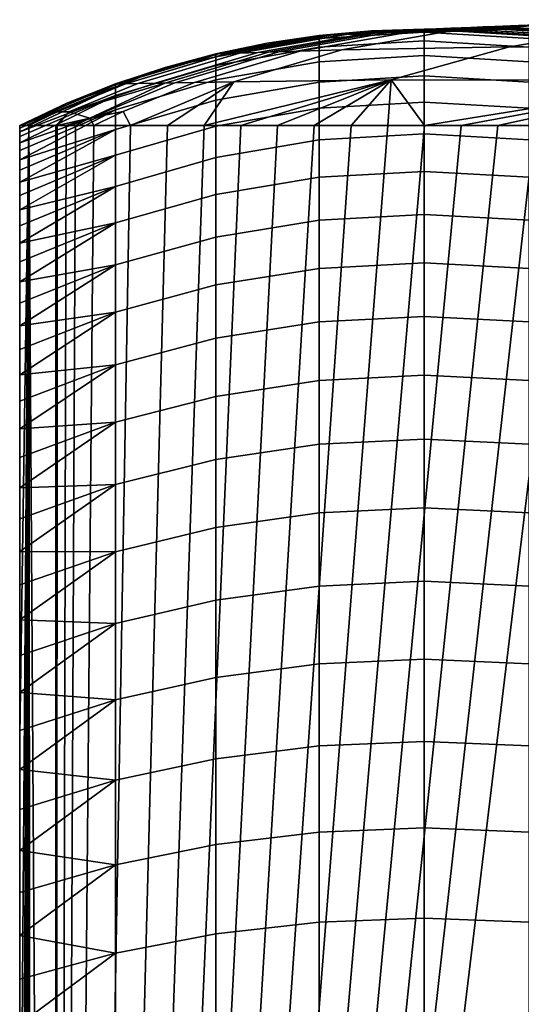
# Model space of a CAD drawing. Header units: millimetres. Extents: x 2387 to 13955, y -4964 to 364.
# Tile 213 of 256: x 12041 to 12069, y -2824 to -2769. Entities that reach past the tile are written whole.
import ezdxf

# ---------------------------------------------------------------- set-up
doc = ezdxf.new("R2010")
doc.units = ezdxf.units.MM
doc.header["$MEASUREMENT"] = 0
doc.layers.add('sistema 2', color=7, linetype='Continuous', true_color=0x000000)

msp = doc.modelspace()

# ---------------------------------------------------------------- linework, layer by layer
at = {"layer": 'sistema 2'}
for points in [[(12064.939, -2770.055, 721.872), (12074.878, -2769.835, 673.273), (12068.096, -2770.96, 673.24), (12058.743, -2771.136, 721.822)], [(12066.613, -2769.86, 743.192), (12067.271, -2769.833, 740.153), (12061.215, -2770.189, 740.096), (12060.594, -2770.214, 743.134)], [(12067.271, -2769.833, 740.153), (12068.588, -2769.782, 734.077), (12062.456, -2770.141, 734.022), (12061.215, -2770.189, 740.096)], [(12068.588, -2769.782, 734.077), (12071.221, -2769.69, 721.923), (12064.939, -2770.055, 721.872), (12062.456, -2770.141, 734.022)], [(12071.221, -2769.69, 721.923), (12081.748, -2769.455, 673.307), (12074.878, -2769.835, 673.273), (12064.939, -2770.055, 721.872)], [(12072.625, -2770.218, 743.25), (12073.321, -2770.192, 740.21), (12067.271, -2769.833, 740.153), (12066.613, -2769.86, 743.192)], [(12073.321, -2770.192, 740.21), (12074.713, -2770.144, 734.131), (12068.588, -2769.782, 734.077), (12067.271, -2769.833, 740.153)], [(12074.878, -2769.835, 673.273), (12094.778, -2769.905, 576.075), (12086.846, -2771.011, 576.076), (12068.096, -2770.96, 673.24)], [(12074.713, -2770.144, 734.131), (12077.495, -2770.058, 721.973), (12071.221, -2769.69, 721.923), (12068.588, -2769.782, 734.077)], [(12057.647, -2770.327, 764.621), (12051.876, -2771.353, 764.527), (12051.729, -2771.358, 770.713), (12057.492, -2770.333, 770.825)], [(12054.595, -2770.763, 1086.864), (12057.492, -2770.333, 770.825), (12051.729, -2771.358, 770.713)], [(12051.729, -2771.52, 1093.438), (12057.492, -2770.496, 1093.489), (12057.492, -2770.334, 1086.864), (12054.595, -2770.763, 1086.864)], [(12057.647, -2770.327, 764.621), (12058.114, -2770.31, 758.433), (12052.317, -2771.34, 758.356), (12051.876, -2771.353, 764.527)], [(12058.114, -2770.31, 758.433), (12058.891, -2770.281, 752.278), (12053.051, -2771.316, 752.213), (12052.317, -2771.34, 758.356)], [(12058.891, -2770.281, 752.278), (12059.974, -2770.24, 746.172), (12054.074, -2771.283, 746.113), (12053.051, -2771.316, 752.213)], [(12059.974, -2770.24, 746.172), (12060.594, -2770.214, 743.134), (12054.658, -2771.263, 743.077), (12054.074, -2771.283, 746.113)], [(12057.492, -2770.334, 1086.864), (12057.492, -2770.333, 770.825), (12054.595, -2770.763, 1086.864)], [(12060.594, -2770.214, 743.134), (12061.215, -2770.189, 740.096), (12055.241, -2771.243, 740.04), (12054.658, -2771.263, 743.077)], [(12061.215, -2770.189, 740.096), (12062.456, -2770.141, 734.022), (12056.408, -2771.205, 733.968), (12055.241, -2771.243, 740.04)], [(12062.456, -2770.141, 734.022), (12064.939, -2770.055, 721.872), (12058.743, -2771.136, 721.822), (12056.408, -2771.205, 733.968)], [(12063.502, -2769.981, 764.716), (12057.647, -2770.327, 764.621), (12057.492, -2770.333, 770.825), (12063.337, -2769.987, 770.937)], [(12057.492, -2770.333, 770.825), (12060.41, -2770.074, 1086.864), (12063.337, -2769.987, 770.937)], [(12060.41, -2770.074, 1086.864), (12057.492, -2770.334, 1086.864), (12057.492, -2770.496, 1093.489)], [(12057.492, -2770.496, 1093.489), (12063.337, -2770.151, 1093.506), (12060.41, -2770.074, 1086.864)], [(12060.41, -2770.074, 1086.864), (12057.492, -2770.333, 770.825), (12057.492, -2770.334, 1086.864)], [(12063.337, -2770.151, 1093.506), (12057.492, -2770.496, 1093.489), (12057.492, -2770.984, 1100.097), (12063.337, -2770.639, 1100.131)], [(12063.502, -2769.981, 764.716), (12063.994, -2769.962, 758.512), (12058.114, -2770.31, 758.433), (12057.647, -2770.327, 764.621)], [(12063.994, -2769.962, 758.512), (12064.812, -2769.93, 752.344), (12058.891, -2770.281, 752.278), (12058.114, -2770.31, 758.433)], [(12064.812, -2769.93, 752.344), (12065.956, -2769.887, 746.231), (12059.974, -2770.24, 746.172), (12058.891, -2770.281, 752.278)], [(12065.956, -2769.887, 746.231), (12066.613, -2769.86, 743.192), (12060.594, -2770.214, 743.134), (12059.974, -2770.24, 746.172)], [(12063.337, -2769.987, 770.937), (12060.41, -2770.074, 1086.864), (12063.337, -2769.988, 1086.864)], [(12060.41, -2770.074, 1086.864), (12063.337, -2770.151, 1093.506), (12063.337, -2769.988, 1086.864)], [(12063.337, -2769.987, 770.937), (12069.175, -2770.336, 771.05), (12069.348, -2770.33, 764.811), (12063.502, -2769.981, 764.716)], [(12069.175, -2770.336, 771.05), (12063.337, -2769.987, 770.937), (12063.337, -2769.988, 1086.864), (12066.263, -2770.076, 1086.864)], [(12063.337, -2769.988, 1086.864), (12063.337, -2770.151, 1093.506), (12066.263, -2770.076, 1086.864)], [(12063.337, -2770.151, 1093.506), (12069.175, -2770.5, 1093.489), (12069.175, -2770.337, 1086.864), (12066.263, -2770.076, 1086.864)], [(12069.175, -2770.5, 1093.489), (12063.337, -2770.151, 1093.506), (12063.337, -2770.639, 1100.131), (12069.175, -2770.987, 1100.097)], [(12069.348, -2770.33, 764.811), (12069.866, -2770.313, 758.591), (12063.994, -2769.962, 758.512), (12063.502, -2769.981, 764.716)], [(12069.866, -2770.313, 758.591), (12070.729, -2770.284, 752.411), (12064.812, -2769.93, 752.344), (12063.994, -2769.962, 758.512)], [(12070.729, -2770.284, 752.411), (12071.931, -2770.243, 746.29), (12065.956, -2769.887, 746.231), (12064.812, -2769.93, 752.344)], [(12071.931, -2770.243, 746.29), (12072.625, -2770.218, 743.25), (12066.613, -2769.86, 743.192), (12065.956, -2769.887, 746.231)], [(12069.175, -2770.337, 1086.864), (12069.175, -2770.336, 771.05), (12066.263, -2770.076, 1086.864)], [(12057.492, -2770.496, 1093.489), (12051.729, -2771.52, 1093.438), (12051.729, -2772.004, 1099.996), (12057.492, -2770.984, 1100.097)], [(12054.595, -2770.763, 1086.864), (12051.729, -2771.359, 1086.864), (12051.729, -2771.52, 1093.438)], [(12054.595, -2770.763, 1086.864), (12051.729, -2771.358, 770.713), (12051.729, -2771.359, 1086.864)], [(12063.337, -2770.639, 1100.131), (12057.492, -2770.984, 1100.097), (12057.492, -2771.795, 1106.673), (12063.337, -2771.452, 1106.724)], [(12069.175, -2770.987, 1100.097), (12063.337, -2770.639, 1100.131), (12063.337, -2771.452, 1106.724), (12069.175, -2771.798, 1106.673)], [(12051.876, -2771.353, 764.527), (12046.276, -2773.032, 764.437), (12046.138, -2773.034, 770.605), (12051.729, -2771.358, 770.713)], [(12046.138, -2773.034, 770.605), (12048.906, -2772.117, 1086.864), (12051.729, -2771.358, 770.713)], [(12051.876, -2771.353, 764.527), (12052.317, -2771.34, 758.356), (12046.692, -2773.024, 758.28), (12046.276, -2773.032, 764.437)], [(12052.317, -2771.34, 758.356), (12053.051, -2771.316, 752.213), (12047.384, -2773.01, 752.149), (12046.692, -2773.024, 758.28)], [(12053.051, -2771.316, 752.213), (12054.074, -2771.283, 746.113), (12048.35, -2772.991, 746.057), (12047.384, -2773.01, 752.149)], [(12054.074, -2771.283, 746.113), (12054.658, -2771.263, 743.077), (12048.897, -2772.98, 743.021), (12048.35, -2772.991, 746.057)], [(12054.658, -2771.263, 743.077), (12055.241, -2771.243, 740.04), (12049.444, -2772.968, 739.985), (12048.897, -2772.98, 743.021)], [(12051.729, -2771.359, 1086.864), (12051.729, -2771.358, 770.713), (12048.906, -2772.117, 1086.864)], [(12051.729, -2771.52, 1093.438), (12051.729, -2771.359, 1086.864), (12048.906, -2772.117, 1086.864)], [(12055.241, -2771.243, 740.04), (12056.408, -2771.205, 733.968), (12050.538, -2772.946, 733.915), (12049.444, -2772.968, 739.985)], [(12056.408, -2771.205, 733.968), (12058.743, -2771.136, 721.822), (12052.728, -2772.906, 721.773), (12050.538, -2772.946, 733.915)], [(12057.492, -2770.984, 1100.097), (12051.729, -2772.004, 1099.996), (12051.729, -2772.808, 1106.523), (12057.492, -2771.795, 1106.673)], [(12058.743, -2771.136, 721.822), (12068.096, -2770.96, 673.24), (12061.494, -2772.803, 673.208), (12052.728, -2772.906, 721.773)], [(12063.337, -2771.452, 1106.724), (12057.492, -2771.795, 1106.673), (12057.492, -2772.927, 1113.202), (12063.337, -2772.588, 1113.27)], [(12068.096, -2770.96, 673.24), (12086.846, -2771.011, 576.076), (12079.072, -2772.829, 576.076), (12061.494, -2772.803, 673.208)], [(12069.175, -2771.798, 1106.673), (12063.337, -2771.452, 1106.724), (12063.337, -2772.588, 1113.27), (12069.175, -2772.931, 1113.201)], [(12051.729, -2771.52, 1093.438), (12046.138, -2773.194, 1093.356), (12046.138, -2773.672, 1099.832), (12051.729, -2772.004, 1099.996)], [(12051.729, -2771.52, 1093.438), (12048.906, -2772.117, 1086.864), (12046.138, -2773.194, 1093.356)], [(12051.729, -2772.004, 1099.996), (12046.138, -2773.672, 1099.832), (12046.138, -2774.467, 1106.277), (12051.729, -2772.808, 1106.523)], [(12057.492, -2771.795, 1106.673), (12051.729, -2772.808, 1106.523), (12051.729, -2773.932, 1113.002), (12057.492, -2772.927, 1113.202)], [(12046.138, -2773.035, 1086.864), (12046.138, -2773.194, 1093.356), (12048.906, -2772.117, 1086.864)], [(12048.906, -2772.117, 1086.864), (12046.138, -2773.034, 770.605), (12046.138, -2773.035, 1086.864)], [(12046.276, -2773.032, 764.437), (12042.49, -2774.588, 764.375), (12040.808, -2775.336, 770.503), (12046.138, -2773.034, 770.605)], [(12046.138, -2773.034, 770.605), (12040.808, -2775.336, 869.365), (12040.808, -2775.336, 889.138)], [(12046.138, -2773.034, 770.605), (12040.808, -2775.336, 829.82), (12040.808, -2775.336, 849.593)], [(12040.808, -2775.336, 849.593), (12040.808, -2775.336, 869.365), (12046.138, -2773.034, 770.605)], [(12040.808, -2775.336, 889.138), (12040.808, -2775.336, 908.911), (12046.138, -2773.034, 770.605)], [(12046.138, -2773.034, 770.605), (12040.808, -2775.336, 790.275), (12040.808, -2775.336, 810.048)], [(12046.138, -2773.034, 770.605), (12040.808, -2775.336, 770.503), (12040.808, -2775.336, 790.275)], [(12040.808, -2775.336, 829.82), (12046.138, -2773.034, 770.605), (12040.808, -2775.336, 810.048)], [(12046.138, -2773.034, 770.605), (12040.808, -2775.336, 908.911), (12043.434, -2774.109, 1086.864)], [(12046.692, -2773.024, 758.28), (12042.889, -2774.586, 758.229), (12042.49, -2774.588, 764.375), (12046.276, -2773.032, 764.437)], [(12042.889, -2774.586, 758.229), (12046.692, -2773.024, 758.28), (12047.384, -2773.01, 752.149), (12043.552, -2774.581, 752.106)], [(12046.138, -2773.035, 1086.864), (12046.138, -2773.034, 770.605), (12043.434, -2774.109, 1086.864)], [(12043.434, -2774.109, 1086.864), (12046.138, -2773.194, 1093.356), (12046.138, -2773.035, 1086.864)], [(12048.897, -2772.98, 743.021), (12044.715, -2774.945, 739.941), (12043.552, -2774.581, 752.106)], [(12048.35, -2772.991, 746.057), (12048.897, -2772.98, 743.021), (12043.552, -2774.581, 752.106)], [(12047.384, -2773.01, 752.149), (12048.35, -2772.991, 746.057), (12043.552, -2774.581, 752.106)], [(12044.715, -2774.945, 739.941), (12049.444, -2772.968, 739.985), (12050.538, -2772.946, 733.915), (12046.566, -2774.56, 733.88)], [(12049.444, -2772.968, 739.985), (12044.715, -2774.945, 739.941), (12048.897, -2772.98, 743.021)], [(12051.729, -2772.808, 1106.523), (12046.138, -2774.467, 1106.277), (12046.138, -2775.576, 1112.675), (12051.729, -2773.932, 1113.002)], [(12052.728, -2772.906, 721.773), (12046.984, -2775.336, 721.727), (12046.566, -2774.56, 733.88), (12050.538, -2772.946, 733.915)], [(12052.728, -2772.906, 721.773), (12049.031, -2775.336, 709.59), (12046.984, -2775.336, 721.727)], [(12052.728, -2772.906, 721.773), (12051.077, -2775.336, 697.452), (12049.031, -2775.336, 709.59)], [(12061.494, -2772.803, 673.208), (12053.123, -2775.336, 685.315), (12051.077, -2775.336, 697.452)], [(12051.077, -2775.336, 697.452), (12052.728, -2772.906, 721.773), (12061.494, -2772.803, 673.208)], [(12057.492, -2772.927, 1113.202), (12051.729, -2773.932, 1113.002), (12051.729, -2775.374, 1119.418), (12057.492, -2774.38, 1119.667)], [(12061.494, -2772.803, 673.208), (12055.17, -2775.336, 673.177), (12053.123, -2775.336, 685.315)], [(12061.494, -2772.803, 673.208), (12057.216, -2775.336, 661.039), (12055.17, -2775.336, 673.177)], [(12057.216, -2775.336, 661.039), (12061.494, -2772.803, 673.208), (12059.262, -2775.336, 648.901)], [(12063.337, -2772.588, 1113.27), (12057.492, -2772.927, 1113.202), (12057.492, -2774.38, 1119.667), (12063.337, -2774.044, 1119.751)], [(12059.262, -2775.336, 648.901), (12061.494, -2772.803, 673.208), (12061.308, -2775.336, 636.764)], [(12063.354, -2775.336, 624.626), (12061.308, -2775.336, 636.764), (12061.494, -2772.803, 673.208)], [(12063.354, -2775.336, 624.626), (12061.494, -2772.803, 673.208), (12079.072, -2772.829, 576.076)], [(12069.175, -2772.931, 1113.201), (12063.337, -2772.588, 1113.27), (12063.337, -2774.044, 1119.751), (12069.175, -2774.383, 1119.666)], [(12063.354, -2775.336, 624.626), (12079.072, -2772.829, 576.076), (12065.4, -2775.336, 612.489)], [(12065.4, -2775.336, 612.489), (12079.072, -2772.829, 576.076), (12067.446, -2775.336, 600.351)], [(12067.446, -2775.336, 600.351), (12079.072, -2772.829, 576.076), (12069.493, -2775.336, 588.214)], [(12040.808, -2775.493, 1093.243), (12040.808, -2775.688, 1096.428), (12046.138, -2773.194, 1093.356)], [(12046.138, -2773.194, 1093.356), (12040.808, -2775.688, 1096.428), (12046.138, -2773.672, 1099.832)], [(12040.808, -2775.375, 1090.055), (12040.808, -2775.493, 1093.243), (12046.138, -2773.194, 1093.356)], [(12046.138, -2773.194, 1093.356), (12043.434, -2774.109, 1086.864), (12040.808, -2775.375, 1090.055)], [(12046.138, -2773.672, 1099.832), (12040.808, -2775.962, 1099.607), (12040.808, -2776.314, 1102.778)], [(12040.808, -2775.962, 1099.607), (12046.138, -2773.672, 1099.832), (12040.808, -2775.688, 1096.428)], [(12046.138, -2774.467, 1106.277), (12046.138, -2773.672, 1099.832), (12040.808, -2776.314, 1102.778)], [(12043.434, -2774.109, 1086.864), (12040.808, -2775.336, 1086.864), (12040.808, -2775.375, 1090.055)], [(12043.434, -2774.109, 1086.864), (12040.808, -2775.336, 1067.092), (12040.808, -2775.336, 1086.864)], [(12043.434, -2774.109, 1086.864), (12040.808, -2775.336, 1047.319), (12040.808, -2775.336, 1067.092)], [(12043.434, -2774.109, 1086.864), (12040.808, -2775.336, 1007.774), (12040.808, -2775.336, 1027.546)], [(12043.434, -2774.109, 1086.864), (12040.808, -2775.336, 968.228), (12040.808, -2775.336, 988.001)], [(12040.808, -2775.336, 988.001), (12040.808, -2775.336, 1007.774), (12043.434, -2774.109, 1086.864)], [(12040.808, -2775.336, 1027.546), (12040.808, -2775.336, 1047.319), (12043.434, -2774.109, 1086.864)], [(12040.808, -2775.336, 948.456), (12040.808, -2775.336, 968.228), (12043.434, -2774.109, 1086.864)], [(12040.808, -2775.336, 928.683), (12040.808, -2775.336, 948.456), (12043.434, -2774.109, 1086.864)], [(12040.808, -2775.336, 908.911), (12040.808, -2775.336, 928.683), (12043.434, -2774.109, 1086.864)], [(12051.729, -2773.932, 1113.002), (12046.138, -2775.576, 1112.675), (12046.138, -2777, 1119.011), (12051.729, -2775.374, 1119.418)], [(12063.337, -2774.044, 1119.751), (12057.492, -2774.38, 1119.667), (12057.492, -2776.147, 1126.053), (12063.337, -2775.816, 1126.154)], [(12069.175, -2774.383, 1119.666), (12063.337, -2774.044, 1119.751), (12063.337, -2775.816, 1126.154), (12069.175, -2776.15, 1126.052)], [(12046.138, -2774.467, 1106.277), (12040.808, -2776.743, 1105.939), (12040.808, -2777.25, 1109.089)], [(12040.808, -2776.314, 1102.778), (12040.808, -2776.743, 1105.939), (12046.138, -2774.467, 1106.277)], [(12046.138, -2775.576, 1112.675), (12046.138, -2774.467, 1106.277), (12040.808, -2777.25, 1109.089)], [(12040.808, -2775.336, 770.503), (12042.49, -2774.588, 764.375), (12041.312, -2775.336, 758.408)], [(12042.825, -2775.336, 746.398), (12041.312, -2775.336, 758.408), (12042.889, -2774.586, 758.229), (12043.552, -2774.581, 752.106)], [(12041.312, -2775.336, 758.408), (12042.49, -2774.588, 764.375), (12042.889, -2774.586, 758.229)], [(12042.892, -2775.336, 746.003), (12042.825, -2775.336, 746.398), (12043.552, -2774.581, 752.106)], [(12044.715, -2774.945, 739.941), (12042.892, -2775.336, 746.003), (12043.552, -2774.581, 752.106)], [(12044.938, -2775.336, 733.865), (12044.715, -2774.945, 739.941), (12046.566, -2774.56, 733.88)], [(12046.984, -2775.336, 721.727), (12044.938, -2775.336, 733.865), (12046.566, -2774.56, 733.88)], [(12057.492, -2774.38, 1119.667), (12051.729, -2775.374, 1119.418), (12051.729, -2777.128, 1125.756), (12057.492, -2776.147, 1126.053)], [(12043.404, -2775.336, 742.968), (12042.892, -2775.336, 746.003), (12044.715, -2774.945, 739.941)], [(12043.916, -2775.336, 739.933), (12043.404, -2775.336, 742.968), (12044.715, -2774.945, 739.941)], [(12043.916, -2775.336, 739.933), (12044.715, -2774.945, 739.941), (12044.938, -2775.336, 733.865)], [(12040.808, -2979.159, 770.503), (12041.312, -2775.336, 758.408), (12041.032, -3250.717, 762.433)], [(12041.312, -2775.336, 758.408), (12040.808, -2945.188, 770.503), (12040.808, -2911.218, 770.503)], [(12041.312, -2775.336, 758.408), (12040.808, -2911.218, 770.503), (12040.808, -2877.247, 770.503)], [(12041.312, -2775.336, 758.408), (12040.808, -2843.277, 770.503), (12040.808, -2809.306, 770.503)], [(12041.312, -2775.336, 758.408), (12040.808, -2809.306, 770.503), (12040.808, -2775.336, 770.503)], [(12041.312, -2775.336, 758.408), (12040.808, -2877.247, 770.503), (12040.808, -2843.277, 770.503)], [(12041.312, -2775.336, 758.408), (12040.808, -2979.159, 770.503), (12040.808, -2945.188, 770.503)], [(12040.808, -2809.306, 770.503), (12040.808, -2775.336, 790.275), (12040.808, -2775.336, 770.503)], [(12040.808, -2822.895, 815.139), (12040.808, -2775.336, 810.048), (12040.808, -2775.336, 790.275)], [(12040.808, -2822.895, 859.775), (12040.808, -2775.336, 849.593), (12040.808, -2775.336, 829.82)], [(12040.808, -2822.895, 859.775), (12040.808, -2775.336, 889.138), (12040.808, -2775.336, 869.365)], [(12040.808, -2775.336, 869.365), (12040.808, -2775.336, 849.593), (12040.808, -2822.895, 859.775)], [(12040.808, -2775.336, 829.82), (12040.808, -2775.336, 810.048), (12040.808, -2822.895, 815.139)], [(12040.808, -2775.336, 829.82), (12040.808, -2822.895, 815.139), (12040.808, -2822.895, 859.775)], [(12040.808, -2822.895, 904.411), (12040.808, -2868.097, 956.505), (12040.808, -2775.336, 948.456)], [(12040.808, -2775.336, 889.138), (12040.808, -2822.895, 859.775), (12040.808, -2822.895, 904.411)], [(12040.808, -2822.895, 904.411), (12040.808, -2775.336, 928.683), (12040.808, -2775.336, 908.911)], [(12040.808, -2775.336, 948.456), (12040.808, -2867.24, 962.137), (12040.808, -2775.336, 968.228)], [(12040.808, -2775.336, 928.683), (12040.808, -2822.895, 904.411), (12040.808, -2775.336, 948.456)], [(12040.808, -2775.336, 908.911), (12040.808, -2775.336, 889.138), (12040.808, -2822.895, 904.411)], [(12040.808, -2809.306, 770.503), (12040.808, -2822.895, 815.139), (12040.808, -2775.336, 790.275)], [(12040.808, -2775.336, 988.001), (12040.808, -2866.955, 993.326), (12040.808, -2775.336, 1007.774)], [(12040.808, -2775.336, 1047.319), (12040.808, -2775.336, 1027.546), (12040.808, -2866.955, 1044.315)], [(12040.808, -2775.336, 1007.774), (12040.808, -2866.955, 1018.82), (12040.808, -2775.336, 1027.546)], [(12040.808, -2775.336, 1086.864), (12040.808, -2775.336, 1067.092), (12040.808, -2867.177, 1074.822)], [(12040.808, -2822.895, 1127.592), (12040.808, -2775.375, 1090.055), (12040.808, -2775.336, 1086.864)], [(12040.808, -2775.336, 1067.092), (12040.808, -2775.336, 1047.319), (12040.808, -2866.955, 1069.81)], [(12040.808, -2866.955, 967.831), (12040.808, -2866.955, 993.326), (12040.808, -2775.336, 988.001)], [(12040.808, -2775.336, 1007.774), (12040.808, -2866.955, 993.326), (12040.808, -2866.955, 1018.82)], [(12040.808, -2775.336, 968.228), (12040.808, -2866.955, 967.831), (12040.808, -2775.336, 988.001)], [(12040.808, -2868.097, 956.505), (12040.808, -2867.24, 962.137), (12040.808, -2775.336, 948.456)], [(12040.808, -2866.955, 967.831), (12040.808, -2775.336, 968.228), (12040.808, -2867.24, 962.137)], [(12040.808, -2775.336, 1047.319), (12040.808, -2866.955, 1044.315), (12040.808, -2866.955, 1069.81)], [(12040.808, -2775.336, 1086.864), (12040.808, -2867.177, 1074.822), (12040.808, -2867.84, 1079.792)], [(12040.808, -2775.336, 1067.092), (12040.808, -2866.955, 1069.81), (12040.808, -2867.177, 1074.822)], [(12040.808, -2775.336, 1027.546), (12040.808, -2866.955, 1018.82), (12040.808, -2866.955, 1044.315)], [(12040.808, -2775.336, 1086.864), (12040.808, -2867.84, 1079.792), (12040.808, -2822.895, 1127.592)], [(12040.808, -2775.493, 1093.243), (12040.808, -2775.375, 1090.055), (12040.808, -2822.895, 1127.592)], [(12040.808, -2775.688, 1096.428), (12040.808, -2775.493, 1093.243), (12040.808, -2822.895, 1127.592)], [(12046.138, -2775.576, 1112.675), (12040.808, -2777.834, 1112.226), (12040.808, -2778.495, 1115.347)], [(12040.808, -2777.25, 1109.089), (12040.808, -2777.834, 1112.226), (12046.138, -2775.576, 1112.675)], [(12046.138, -2777, 1119.011), (12046.138, -2775.576, 1112.675), (12040.808, -2778.495, 1115.347)], [(12040.808, -2822.895, 1127.592), (12040.808, -2775.962, 1099.607), (12040.808, -2775.688, 1096.428)], [(12041.312, -2775.336, 758.408), (12041.705, -3250.511, 754.389), (12041.032, -3250.717, 762.433)], [(12041.312, -2775.336, 758.408), (12042.825, -2775.336, 746.398), (12042.825, -3012.821, 746.398)], [(12041.705, -3250.511, 754.389), (12041.312, -2775.336, 758.408), (12042.825, -3012.821, 746.398)], [(12042.825, -2775.336, 746.398), (12042.892, -2775.336, 746.003), (12042.825, -3012.821, 746.398)], [(12043.404, -2775.336, 742.968), (12043.916, -2775.336, 739.933), (12042.825, -3012.821, 746.398)], [(12043.404, -2775.336, 742.968), (12042.825, -3012.821, 746.398), (12042.892, -2775.336, 746.003)], [(12044.938, -2775.336, 733.865), (12042.825, -3012.821, 746.398), (12043.916, -2775.336, 739.933)], [(12049.031, -2775.336, 709.59), (12042.825, -3012.821, 746.398), (12046.984, -2775.336, 721.727)], [(12053.123, -2775.336, 685.315), (12042.825, -3012.821, 746.398), (12051.077, -2775.336, 697.452)], [(12042.825, -3012.821, 746.398), (12049.031, -2775.336, 709.59), (12051.077, -2775.336, 697.452)], [(12042.825, -3012.821, 746.398), (12044.938, -2775.336, 733.865), (12046.984, -2775.336, 721.727)], [(12053.123, -2775.336, 685.315), (12055.17, -2775.336, 673.177), (12042.825, -3012.821, 746.398)], [(12055.17, -2775.336, 673.177), (12057.216, -2775.336, 661.039), (12042.825, -3012.821, 746.398)], [(12059.262, -2775.336, 648.901), (12042.825, -3012.821, 746.398), (12057.216, -2775.336, 661.039)], [(12042.825, -3012.821, 746.398), (12061.308, -2775.336, 636.764), (12063.354, -2775.336, 624.626)], [(12042.825, -3012.821, 746.398), (12063.354, -2775.336, 624.626), (12065.4, -2775.336, 612.489)], [(12068.903, -3222.823, 591.707), (12042.825, -3012.821, 746.398), (12071.539, -2775.336, 576.076)], [(12067.446, -2775.336, 600.351), (12069.493, -2775.336, 588.214), (12042.825, -3012.821, 746.398)], [(12067.446, -2775.336, 600.351), (12042.825, -3012.821, 746.398), (12065.4, -2775.336, 612.489)], [(12059.262, -2775.336, 648.901), (12061.308, -2775.336, 636.764), (12042.825, -3012.821, 746.398)], [(12069.493, -2775.336, 588.214), (12071.539, -2775.336, 576.076), (12042.825, -3012.821, 746.398)], [(12051.729, -2775.374, 1119.418), (12046.138, -2777, 1119.011), (12046.138, -2778.732, 1125.269), (12051.729, -2777.128, 1125.756)], [(12063.337, -2775.816, 1126.154), (12057.492, -2776.147, 1126.053), (12057.492, -2778.225, 1132.345), (12063.337, -2777.9, 1132.462)], [(12069.175, -2776.15, 1126.052), (12063.337, -2775.816, 1126.154), (12063.337, -2777.9, 1132.462), (12069.175, -2778.228, 1132.344)], [(12040.808, -2775.962, 1099.607), (12040.808, -2822.895, 1127.592), (12040.808, -2776.314, 1102.778)], [(12040.808, -2776.314, 1102.778), (12040.808, -2822.895, 1127.592), (12040.808, -2776.743, 1105.939)], [(12057.492, -2776.147, 1126.053), (12051.729, -2777.128, 1125.756), (12051.729, -2779.19, 1132), (12057.492, -2778.225, 1132.345)], [(12040.808, -2777.25, 1109.089), (12040.808, -2776.743, 1105.939), (12040.808, -2822.895, 1127.592)], [(12046.138, -2777, 1119.011), (12040.808, -2779.232, 1118.452), (12040.808, -2780.045, 1121.537)], [(12040.808, -2778.495, 1115.347), (12040.808, -2779.232, 1118.452), (12046.138, -2777, 1119.011)], [(12046.138, -2778.732, 1125.269), (12046.138, -2777, 1119.011), (12040.808, -2780.045, 1121.537)], [(12040.808, -2777.834, 1112.226), (12040.808, -2777.25, 1109.089), (12040.808, -2822.895, 1127.592)], [(12051.729, -2777.128, 1125.756), (12046.138, -2778.732, 1125.269), (12046.138, -2780.768, 1131.435), (12051.729, -2779.19, 1132)], [(12040.808, -2778.495, 1115.347), (12040.808, -2777.834, 1112.226), (12040.808, -2822.895, 1127.592)], [(12063.337, -2777.9, 1132.462), (12057.492, -2778.225, 1132.345), (12057.492, -2780.61, 1138.527), (12063.337, -2780.29, 1138.66)], [(12069.175, -2778.228, 1132.344), (12063.337, -2777.9, 1132.462), (12063.337, -2780.29, 1138.66), (12069.175, -2780.613, 1138.526)], [(12040.808, -2822.895, 1127.592), (12040.808, -2779.232, 1118.452), (12040.808, -2778.495, 1115.347)], [(12057.492, -2778.225, 1132.345), (12051.729, -2779.19, 1132), (12051.729, -2781.557, 1138.135), (12057.492, -2780.61, 1138.527)], [(12046.138, -2778.732, 1125.269), (12040.808, -2780.934, 1124.601), (12040.808, -2781.898, 1127.643)], [(12040.808, -2780.045, 1121.537), (12040.808, -2780.934, 1124.601), (12046.138, -2778.732, 1125.269)], [(12046.138, -2780.768, 1131.435), (12046.138, -2778.732, 1125.269), (12040.808, -2781.898, 1127.643)], [(12040.808, -2779.232, 1118.452), (12040.808, -2822.895, 1127.592), (12040.808, -2780.045, 1121.537)], [(12051.729, -2779.19, 1132), (12046.138, -2780.768, 1131.435), (12046.138, -2783.105, 1137.494), (12051.729, -2781.557, 1138.135)], [(12040.808, -2780.934, 1124.601), (12040.808, -2780.045, 1121.537), (12040.808, -2822.895, 1127.592)], [(12046.138, -2780.768, 1131.435), (12040.808, -2782.935, 1130.66), (12040.808, -2784.047, 1133.651)], [(12040.808, -2781.898, 1127.643), (12040.808, -2782.935, 1130.66), (12046.138, -2780.768, 1131.435)], [(12046.138, -2783.105, 1137.494), (12046.138, -2780.768, 1131.435), (12040.808, -2784.047, 1133.651)], [(12057.492, -2780.61, 1138.527), (12051.729, -2781.557, 1138.135), (12051.729, -2784.222, 1144.147), (12057.492, -2783.296, 1144.585)], [(12063.337, -2780.29, 1138.66), (12057.492, -2780.61, 1138.527), (12057.492, -2783.296, 1144.585), (12063.337, -2782.983, 1144.733)], [(12069.175, -2780.613, 1138.526), (12063.337, -2780.29, 1138.66), (12063.337, -2782.983, 1144.733), (12069.175, -2783.299, 1144.584)], [(12040.808, -2781.898, 1127.643), (12040.808, -2780.934, 1124.601), (12040.808, -2822.895, 1127.592)], [(12040.808, -2781.898, 1127.643), (12040.808, -2822.895, 1127.592), (12040.808, -2782.935, 1130.66)], [(12051.729, -2781.557, 1138.135), (12046.138, -2783.105, 1137.494), (12046.138, -2785.737, 1143.43), (12051.729, -2784.222, 1144.147)], [(12040.808, -2782.935, 1130.66), (12040.808, -2822.895, 1127.592), (12040.808, -2784.047, 1133.651)], [(12063.337, -2782.983, 1144.733), (12057.492, -2783.296, 1144.585), (12057.492, -2786.275, 1150.504), (12063.337, -2785.969, 1150.667)], [(12069.175, -2783.299, 1144.584), (12063.337, -2782.983, 1144.733), (12063.337, -2785.969, 1150.667), (12069.175, -2786.278, 1150.502)], [(12046.138, -2783.105, 1137.494), (12040.808, -2785.232, 1136.613), (12040.808, -2786.489, 1139.546)], [(12040.808, -2784.047, 1133.651), (12040.808, -2785.232, 1136.613), (12046.138, -2783.105, 1137.494)], [(12046.138, -2785.737, 1143.43), (12046.138, -2783.105, 1137.494), (12040.808, -2786.489, 1139.546)], [(12057.492, -2783.296, 1144.585), (12051.729, -2784.222, 1144.147), (12051.729, -2787.178, 1150.021), (12057.492, -2786.275, 1150.504)], [(12040.808, -2784.047, 1133.651), (12040.808, -2822.895, 1127.592), (12040.808, -2785.232, 1136.613)], [(12051.729, -2784.222, 1144.147), (12046.138, -2785.737, 1143.43), (12046.138, -2788.657, 1149.231), (12051.729, -2787.178, 1150.021)], [(12040.808, -2822.895, 1127.592), (12040.808, -2786.489, 1139.546), (12040.808, -2785.232, 1136.613)], [(12046.138, -2785.737, 1143.43), (12040.808, -2786.489, 1139.546), (12040.808, -2787.818, 1142.447)], [(12040.808, -2787.818, 1142.447), (12040.808, -2789.217, 1145.314), (12046.138, -2785.737, 1143.43)], [(12046.138, -2788.657, 1149.231), (12046.138, -2785.737, 1143.43), (12040.808, -2789.217, 1145.314)], [(12057.492, -2786.275, 1150.504), (12051.729, -2787.178, 1150.021), (12051.729, -2790.42, 1155.743), (12057.492, -2789.541, 1156.269)], [(12063.337, -2785.969, 1150.667), (12057.492, -2786.275, 1150.504), (12057.492, -2789.541, 1156.269), (12063.337, -2789.244, 1156.447)], [(12069.175, -2786.278, 1150.502), (12063.337, -2785.969, 1150.667), (12063.337, -2789.244, 1156.447), (12069.175, -2789.544, 1156.268)], [(12040.808, -2822.895, 1127.592), (12040.808, -2787.818, 1142.447), (12040.808, -2786.489, 1139.546)], [(12051.729, -2787.178, 1150.021), (12046.138, -2788.657, 1149.231), (12046.138, -2791.858, 1154.881), (12051.729, -2790.42, 1155.743)], [(12040.808, -2787.818, 1142.447), (12040.808, -2822.895, 1127.592), (12040.808, -2789.217, 1145.314)], [(12046.138, -2788.657, 1149.231), (12040.808, -2789.217, 1145.314), (12040.808, -2790.687, 1148.146)], [(12040.808, -2790.687, 1148.146), (12040.808, -2792.225, 1150.941), (12046.138, -2788.657, 1149.231)], [(12046.138, -2791.858, 1154.881), (12046.138, -2788.657, 1149.231), (12040.808, -2792.225, 1150.941)], [(12040.808, -2790.687, 1148.146), (12040.808, -2789.217, 1145.314), (12040.808, -2822.895, 1127.592)], [(12057.492, -2789.541, 1156.269), (12051.729, -2790.42, 1155.743), (12051.729, -2793.938, 1161.299), (12057.492, -2793.086, 1161.868)], [(12063.337, -2789.244, 1156.447), (12057.492, -2789.541, 1156.269), (12057.492, -2793.086, 1161.868), (12063.337, -2792.798, 1162.06)], [(12069.175, -2789.544, 1156.268), (12063.337, -2789.244, 1156.447), (12063.337, -2792.798, 1162.06), (12069.175, -2793.088, 1161.866)], [(12051.729, -2790.42, 1155.743), (12046.138, -2791.858, 1154.881), (12046.138, -2795.331, 1160.367), (12051.729, -2793.938, 1161.299)], [(12040.808, -2792.225, 1150.941), (12040.808, -2790.687, 1148.146), (12040.808, -2822.895, 1127.592)], [(12046.138, -2791.858, 1154.881), (12040.808, -2792.225, 1150.941), (12040.808, -2793.831, 1153.698)], [(12040.808, -2793.831, 1153.698), (12040.808, -2795.505, 1156.414), (12046.138, -2791.858, 1154.881)], [(12046.138, -2795.331, 1160.367), (12046.138, -2791.858, 1154.881), (12040.808, -2795.505, 1156.414)], [(12040.808, -2822.895, 1127.592), (12040.808, -2793.831, 1153.698), (12040.808, -2792.225, 1150.941)], [(12063.337, -2792.798, 1162.06), (12057.492, -2793.086, 1161.868), (12057.492, -2796.902, 1167.285), (12063.337, -2796.623, 1167.491)], [(12069.175, -2793.088, 1161.866), (12063.337, -2792.798, 1162.06), (12063.337, -2796.623, 1167.491), (12069.175, -2796.904, 1167.283)], [(12057.492, -2793.086, 1161.868), (12051.729, -2793.938, 1161.299), (12051.729, -2797.724, 1166.675), (12057.492, -2796.902, 1167.285)], [(12040.808, -2822.895, 1127.592), (12040.808, -2795.505, 1156.414), (12040.808, -2793.831, 1153.698)], [(12051.729, -2793.938, 1161.299), (12046.138, -2795.331, 1160.367), (12046.138, -2799.071, 1165.676), (12051.729, -2797.724, 1166.675)], [(12046.138, -2795.331, 1160.367), (12040.808, -2797.245, 1159.089), (12040.808, -2799.05, 1161.72)], [(12046.138, -2795.331, 1160.367), (12040.808, -2795.505, 1156.414), (12040.808, -2797.245, 1159.089)], [(12046.138, -2799.071, 1165.676), (12046.138, -2795.331, 1160.367), (12040.808, -2799.05, 1161.72)], [(12040.808, -2795.505, 1156.414), (12040.808, -2822.895, 1127.592), (12040.808, -2797.245, 1159.089)], [(12063.337, -2796.623, 1167.491), (12057.492, -2796.902, 1167.285), (12057.492, -2800.978, 1172.509), (12063.337, -2800.71, 1172.728)], [(12069.175, -2796.904, 1167.283), (12063.337, -2796.623, 1167.491), (12063.337, -2800.71, 1172.728), (12069.175, -2800.981, 1172.507)], [(12057.492, -2796.902, 1167.285), (12051.729, -2797.724, 1166.675), (12051.729, -2801.77, 1171.859), (12057.492, -2800.978, 1172.509)], [(12040.808, -2799.05, 1161.72), (12040.808, -2797.245, 1159.089), (12040.808, -2822.895, 1127.592)], [(12051.729, -2797.724, 1166.675), (12046.138, -2799.071, 1165.676), (12046.138, -2803.066, 1170.795), (12051.729, -2801.77, 1171.859)], [(12040.808, -2822.895, 1127.592), (12040.808, -2800.919, 1164.305), (12040.808, -2799.05, 1161.72)], [(12040.808, -2799.05, 1161.72), (12040.808, -2800.919, 1164.305), (12046.138, -2799.071, 1165.676)], [(12046.138, -2799.071, 1165.676), (12040.808, -2800.919, 1164.305), (12040.808, -2802.851, 1166.844)], [(12046.138, -2803.066, 1170.795), (12046.138, -2799.071, 1165.676), (12040.808, -2802.851, 1166.844)], [(12040.808, -2800.919, 1164.305), (12040.808, -2822.895, 1127.592), (12040.808, -2802.851, 1166.844)], [(12057.492, -2800.978, 1172.509), (12051.729, -2801.77, 1171.859), (12051.729, -2806.065, 1176.838), (12057.492, -2805.306, 1177.526)], [(12063.337, -2800.71, 1172.728), (12057.492, -2800.978, 1172.509), (12057.492, -2805.306, 1177.526), (12063.337, -2805.049, 1177.759)], [(12069.175, -2800.981, 1172.507), (12063.337, -2800.71, 1172.728), (12063.337, -2805.049, 1177.759), (12069.175, -2805.308, 1177.524)], [(12051.729, -2801.77, 1171.859), (12046.138, -2803.066, 1170.795), (12046.138, -2807.307, 1175.712), (12051.729, -2806.065, 1176.838)], [(12040.808, -2802.851, 1166.844), (12040.808, -2822.895, 1127.592), (12040.808, -2804.845, 1169.335)], [(12040.808, -2802.851, 1166.844), (12040.808, -2804.845, 1169.335), (12046.138, -2803.066, 1170.795)], [(12046.138, -2803.066, 1170.795), (12040.808, -2804.845, 1169.335), (12040.808, -2806.899, 1171.776)], [(12046.138, -2807.307, 1175.712), (12046.138, -2803.066, 1170.795), (12040.808, -2806.899, 1171.776)], [(12040.808, -2822.895, 1127.592), (12040.808, -2806.899, 1171.776), (12040.808, -2804.845, 1169.335)], [(12057.492, -2805.306, 1177.526), (12051.729, -2806.065, 1176.838), (12051.729, -2810.599, 1181.601), (12057.492, -2809.875, 1182.325)], [(12063.337, -2805.049, 1177.759), (12057.492, -2805.306, 1177.526), (12057.492, -2809.875, 1182.325), (12063.337, -2809.63, 1182.57)], [(12069.175, -2805.308, 1177.524), (12063.337, -2805.049, 1177.759), (12063.337, -2809.63, 1182.57), (12069.175, -2809.877, 1182.323)], [(12051.729, -2806.065, 1176.838), (12046.138, -2807.307, 1175.712), (12046.138, -2811.784, 1180.415), (12051.729, -2810.599, 1181.601)], [(12040.808, -2822.895, 1127.592), (12040.808, -2809.012, 1174.167), (12040.808, -2806.899, 1171.776)], [(12040.808, -2806.899, 1171.776), (12040.808, -2809.012, 1174.167), (12046.138, -2807.307, 1175.712)], [(12046.138, -2807.307, 1175.712), (12040.808, -2809.012, 1174.167), (12040.808, -2811.184, 1176.504)], [(12040.808, -2811.184, 1176.504), (12046.138, -2811.784, 1180.415), (12046.138, -2807.307, 1175.712)], [(12040.808, -2822.895, 1127.592), (12040.808, -2811.184, 1176.504), (12040.808, -2809.012, 1174.167)], [(12040.808, -2843.277, 770.503), (12040.808, -2822.895, 815.139), (12040.808, -2809.306, 770.503)], [(12063.337, -2809.63, 1182.57), (12057.492, -2809.875, 1182.325), (12057.492, -2814.674, 1186.894), (12063.337, -2814.441, 1187.151)], [(12069.175, -2809.877, 1182.323), (12063.337, -2809.63, 1182.57), (12063.337, -2814.441, 1187.151), (12069.175, -2814.676, 1186.892)], [(12057.492, -2809.875, 1182.325), (12051.729, -2810.599, 1181.601), (12051.729, -2815.362, 1186.135), (12057.492, -2814.674, 1186.894)], [(12051.729, -2810.599, 1181.601), (12046.138, -2811.784, 1180.415), (12046.138, -2816.488, 1184.893), (12051.729, -2815.362, 1186.135)], [(12040.808, -2813.412, 1178.788), (12040.808, -2811.184, 1176.504), (12040.808, -2822.895, 1127.592)], [(12040.808, -2811.184, 1176.504), (12040.808, -2813.412, 1178.788), (12046.138, -2811.784, 1180.415)], [(12040.808, -2815.696, 1181.016), (12046.138, -2816.488, 1184.893), (12046.138, -2811.784, 1180.415)], [(12040.808, -2813.412, 1178.788), (12040.808, -2815.696, 1181.016), (12046.138, -2811.784, 1180.415)], [(12040.808, -2870.453, 1172.228), (12040.808, -2815.696, 1181.016), (12040.808, -2813.412, 1178.788)], [(12040.808, -2870.453, 1172.228), (12040.808, -2813.412, 1178.788), (12040.808, -2822.895, 1127.592)], [(12057.492, -2814.674, 1186.894), (12051.729, -2815.362, 1186.135), (12051.729, -2820.342, 1190.43), (12057.492, -2819.692, 1191.222)], [(12063.337, -2814.441, 1187.151), (12057.492, -2814.674, 1186.894), (12057.492, -2819.692, 1191.222), (12063.337, -2819.472, 1191.49)], [(12069.175, -2814.676, 1186.892), (12063.337, -2814.441, 1187.151), (12063.337, -2819.472, 1191.49), (12069.175, -2819.694, 1191.22)], [(12040.808, -2815.696, 1181.016), (12040.808, -2870.453, 1172.228), (12040.808, -2818.033, 1183.188)], [(12040.808, -2815.696, 1181.016), (12040.808, -2818.033, 1183.188), (12046.138, -2816.488, 1184.893)], [(12051.729, -2815.362, 1186.135), (12046.138, -2816.488, 1184.893), (12046.138, -2821.405, 1189.134), (12051.729, -2820.342, 1190.43)], [(12040.808, -2820.424, 1185.301), (12046.138, -2816.488, 1184.893), (12040.808, -2818.033, 1183.188)], [(12040.808, -2820.424, 1185.301), (12046.138, -2821.405, 1189.134), (12046.138, -2816.488, 1184.893)], [(12040.808, -2818.033, 1183.188), (12040.808, -2870.453, 1172.228), (12040.808, -2820.424, 1185.301)], [(12057.492, -2819.692, 1191.222), (12051.729, -2820.342, 1190.43), (12051.729, -2825.526, 1194.476), (12057.492, -2824.916, 1195.299)], [(12063.337, -2819.472, 1191.49), (12057.492, -2819.692, 1191.222), (12057.492, -2824.916, 1195.299), (12063.337, -2824.709, 1195.577)], [(12069.175, -2819.694, 1191.22), (12063.337, -2819.472, 1191.49), (12063.337, -2824.709, 1195.577), (12069.175, -2824.917, 1195.297)], [(12040.808, -2870.453, 1172.228), (12040.808, -2822.865, 1187.355), (12040.808, -2820.424, 1185.301)], [(12040.808, -2822.865, 1187.355), (12046.138, -2821.405, 1189.134), (12040.808, -2820.424, 1185.301)], [(12051.729, -2820.342, 1190.43), (12046.138, -2821.405, 1189.134), (12046.138, -2826.525, 1193.13), (12051.729, -2825.526, 1194.476)], [(12046.138, -2821.405, 1189.134), (12040.808, -2822.865, 1187.355), (12040.808, -2825.356, 1189.349)], [(12046.138, -2826.525, 1193.13), (12046.138, -2821.405, 1189.134), (12040.808, -2825.356, 1189.349)], [(12040.808, -2870.453, 1172.228), (12040.808, -2825.356, 1189.349), (12040.808, -2822.865, 1187.355)], [(12040.808, -2870.453, 859.775), (12040.808, -2822.895, 859.775), (12040.808, -2822.895, 815.139), (12040.808, -2870.453, 815.139)], [(12040.808, -2870.453, 904.411), (12040.808, -2822.895, 904.411), (12040.808, -2822.895, 859.775), (12040.808, -2870.453, 859.775)], [(12040.808, -2822.895, 1127.592), (12040.808, -2870.453, 1127.592), (12040.808, -2870.453, 1172.228)], [(12040.808, -2843.277, 770.503), (12040.808, -2870.453, 815.139), (12040.808, -2822.895, 815.139)], [(12040.808, -2870.453, 904.411), (12040.808, -2873.84, 940.779), (12040.808, -2822.895, 904.411)], [(12040.808, -2873.84, 940.779), (12040.808, -2871.469, 945.662), (12040.808, -2822.895, 904.411)], [(12040.808, -2822.895, 904.411), (12040.808, -2871.469, 945.662), (12040.808, -2869.511, 950.993)], [(12040.808, -2822.895, 1127.592), (12040.808, -2868.937, 1084.68), (12040.808, -2870.461, 1089.444)], [(12040.808, -2867.84, 1079.792), (12040.808, -2868.937, 1084.68), (12040.808, -2822.895, 1127.592)], [(12040.808, -2872.581, 1094.418), (12040.808, -2822.895, 1127.592), (12040.808, -2870.461, 1089.444)], [(12040.808, -2868.097, 956.505), (12040.808, -2822.895, 904.411), (12040.808, -2869.511, 950.993)], [(12040.808, -2872.581, 1094.418), (12040.808, -2870.453, 1127.592), (12040.808, -2822.895, 1127.592)]]:
    msp.add_3dface(points, dxfattribs=at)

doc.saveas('drawing.dxf')
